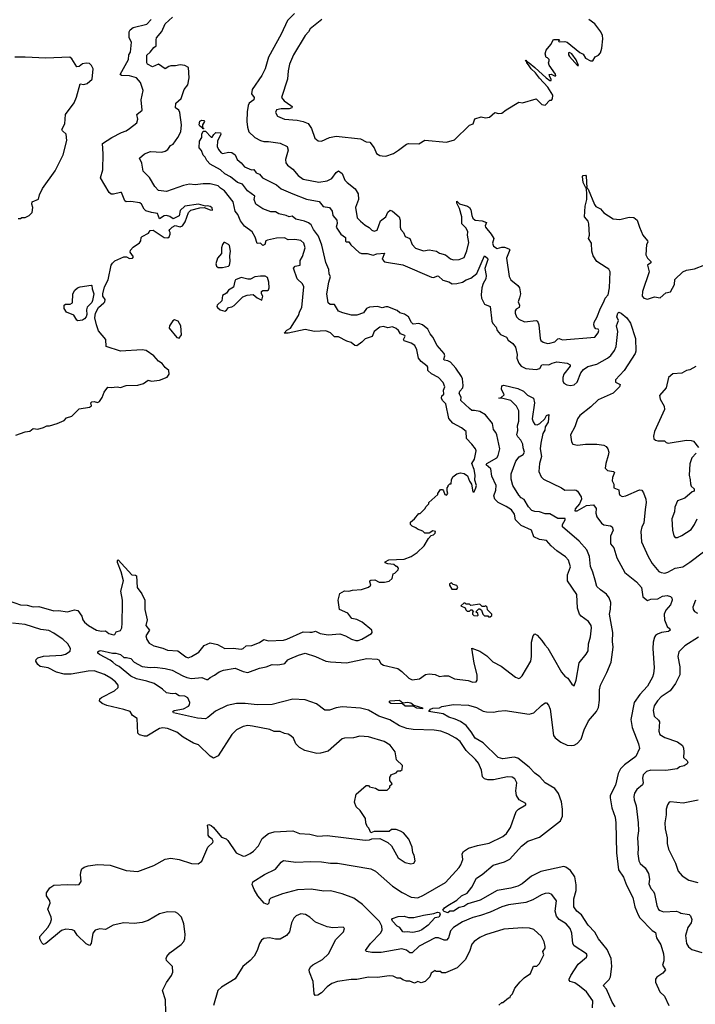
# Model space of a CAD drawing. Extents: x 1966327 to 2147849, y 395140 to 552178.
# Tile 153 of 256: x 2011738 to 2017621, y 493885 to 502462. Entities that reach past the tile are written whole.
import ezdxf

# ---------------------------------------------------------------- set-up
doc = ezdxf.new("R2010")
doc.units = 0

msp = doc.modelspace()

# ---------------------------------------------------------------- linework, layer by layer
at = {"layer": '0CON20XD'}
for points in [[(2012345, 499087.5), (2012361.7, 499098.3), (2012357.5, 499125), (2012365, 499132.5), (2012385, 499136.7), (2012415, 499127.5), (2012433, 499137), (2012455, 499170), (2012473, 499217), (2012505, 499260), (2012535, 499256.7), (2012585, 499263.3), (2012615, 499257.5), (2012665, 499276.7), (2012765, 499277.5), (2012816.1, 499293.9), (2012855, 499323.3), (2012885, 499312.5), (2012955, 499322.5), (2013021.2, 499348.8), (2013040, 499375), (2013037.5, 499405), (2013005, 499431.2), (2012978, 499468), (2012945, 499487.5), (2012905, 499534.4), (2012839.3, 499579.3), (2012804.6, 499585.4), (2012615, 499574), (2012490, 499615), (2012488.6, 499675), (2012423, 499753), (2012405, 499803.3), (2012392.9, 499865), (2012398.8, 499905), (2012423.9, 499956.1), (2012469.2, 499995), (2012478, 500005), (2012480.8, 500025), (2012462.5, 500052.5), (2012460.8, 500075), (2012475.4, 500135), (2012508.9, 500195), (2012534.6, 500324.6), (2012545, 500342.5), (2012565, 500360.8), (2012645, 500396.2), (2012666.7, 500396.7), (2012695, 500382.5), (2012720, 500385), (2012730, 500395), (2012698.3, 500438.3), (2012702.5, 500455), (2012725, 500480), (2012781.7, 500518.3), (2012793.3, 500535), (2012796.7, 500565), (2012805, 500573.3), (2012858, 500602), (2012873.3, 500625), (2012898.8, 500628.8), (2012995, 500566), (2013027.5, 500562.5), (2013039.2, 500570.8), (2013048, 500595), (2013048.3, 500608.3), (2013038.8, 500625), (2013044, 500635), (2013065.7, 500655), (2013092, 500668), (2013135, 500657.1), (2013155, 500667.8), (2013177.9, 500702.1), (2013207.8, 500782.2), (2013227.2, 500802.8), (2013305, 500824.4), (2013345, 500827.5), (2013395, 500804.3), (2013416.1, 500803.9), (2013415, 500822.5), (2013395, 500835.8), (2013375, 500841.2), (2013355, 500836.7), (2013295, 500854), (2013175, 500837.1), (2013135, 500801.2), (2013127.2, 500752.8), (2013075, 500726.9), (2013045, 500746.9), (2013015, 500757.1), (2012995, 500754.5), (2012955, 500728), (2012938.6, 500775), (2012885, 500782.1), (2012835, 500798.2), (2012820.5, 500810.5), (2012797.5, 500855), (2012785, 500866.4), (2012705, 500878.5), (2012664.6, 500874.6), (2012654.2, 500884.2), (2012625, 500955.8), (2012615, 500958.1), (2012555, 500941.9), (2012535, 500942.9), (2012515.6, 500955.6), (2012440.5, 501085), (2012462.7, 501155), (2012465.5, 501295), (2012458.6, 501385), (2012540, 501435), (2012625, 501480), (2012665, 501494.4), (2012693.1, 501515), (2012757.2, 501562.8), (2012765.3, 501594.7), (2012757.8, 501635), (2012803.5, 501675), (2012794.5, 501764.5), (2012811.6, 501845), (2012789, 501915), (2012755, 501954.3), (2012695, 501972.4), (2012624.7, 501974.7), (2012613.8, 501985), (2012684.7, 502115), (2012689.2, 502155), (2012701.8, 502178.2), (2012710, 502265), (2012690.8, 502305), (2012690, 502355), (2012700.9, 502375), (2012725, 502392.7), (2012845, 502421.8), (2012883.9, 502465)], [(2014262.9, 497127.1), (2014285, 497125.6), (2014315, 497134.2), (2014355, 497115.7), (2014425, 497102.5), (2014525, 497111.2), (2014575.9, 497095.9), (2014627.5, 497065), (2014665, 497054.2), (2014685, 497054.2), (2014716.7, 497065), (2014802.5, 497115), (2014807.5, 497125), (2014803, 497143), (2014720, 497215), (2014675, 497237.5), (2014630, 497245), (2014595, 497292.5), (2014523.9, 497323.9), (2014510, 497405), (2014525, 497462.5), (2014565, 497487.5), (2014605, 497483.3), (2014635, 497492.5), (2014713, 497497), (2014775, 497517.5), (2014796.7, 497535), (2014786.7, 497565), (2014787.5, 497575), (2014795, 497580), (2014831.7, 497581.7), (2014867, 497563), (2014915, 497562.5), (2014955, 497570), (2014980, 497595), (2014990, 497635), (2015005, 497640), (2015035, 497670), (2015037.5, 497685), (2015025, 497700), (2015015, 497700), (2014997, 497717), (2014943, 497723), (2014921.7, 497731.7), (2014921.7, 497738.3), (2014953.6, 497756.4), (2015085, 497762), (2015146.2, 497785), (2015200.3, 497819.7), (2015260.9, 497879.1), (2015297, 497943), (2015321.7, 497968.3), (2015340, 497975), (2015355, 497990), (2015360, 498005), (2015335, 498010), (2015305, 497990), (2015265, 497990), (2015247, 498007), (2015203, 498023), (2015187, 498037), (2015155, 498050), (2015140, 498065), (2015140, 498085), (2015176.4, 498113.6), (2015215, 498160), (2015225, 498160), (2015270, 498205), (2015275, 498220), (2015300, 498245), (2015300, 498255), (2015380, 498325), (2015380, 498335), (2015401.7, 498368.3), (2015418.3, 498368.3), (2015428.3, 498358.3), (2015440, 498325), (2015455, 498320), (2015467.5, 498335), (2015460, 498355), (2015460, 498385), (2015470, 498395), (2015470, 498405), (2015485, 498420), (2015495, 498420), (2015497.1, 498455), (2015508.7, 498481.3), (2015543.3, 498506.7), (2015575, 498513.8), (2015609.5, 498509.5), (2015638, 498488), (2015655, 498443.3), (2015673.3, 498415), (2015685, 498350), (2015695, 498350), (2015710, 498385), (2015715.6, 498405), (2015700.5, 498450.5), (2015702.9, 498495), (2015696.9, 498545), (2015674, 498595), (2015697.1, 498632.9), (2015713.8, 498705), (2015706.2, 498725), (2015676.2, 498765), (2015629.2, 498815), (2015625, 498873.8), (2015586.4, 498906.4), (2015508.3, 498948.3), (2015475, 498986.7), (2015448.8, 499115), (2015420.5, 499145), (2015411.2, 499165), (2015413.6, 499185), (2015431.1, 499198.9), (2015428.8, 499235), (2015441.1, 499265), (2015425, 499302), (2015385, 499344), (2015325, 499378.1), (2015292.5, 499405), (2015291.9, 499435), (2015285.7, 499445), (2015234, 499485), (2015211.4, 499515), (2015196.7, 499585), (2015180, 499625), (2015146.9, 499645), (2015085.8, 499665), (2015080, 499675), (2015094, 499705), (2015090.5, 499710.5), (2015055.3, 499725.3), (2015036.7, 499755), (2015015, 499773.3), (2014985, 499786.7), (2014945, 499779.1), (2014905, 499790.5), (2014875, 499784.4), (2014825.4, 499744.6), (2014808.4, 499701.6), (2014745, 499682.2), (2014718.3, 499651.7), (2014675, 499620), (2014655, 499622.9), (2014625, 499650), (2014587, 499663), (2014515, 499698.8), (2014480.4, 499700.4), (2014445, 499734.5), (2014405, 499750.5), (2014305, 499746), (2014225, 499764.5), (2014075, 499732.2), (2014041.2, 499731.2), (2014063.9, 499756.1), (2014096.9, 499775), (2014165, 499885.6), (2014176.6, 499923.4), (2014195.5, 499954.5), (2014211.5, 500135), (2014200.2, 500160.2), (2014154.3, 500205), (2014123.3, 500296.7), (2014135.5, 500314.5), (2014178.8, 500325), (2014179.2, 500365), (2014200.4, 500399.6), (2014223.3, 500475), (2014211.9, 500515), (2014185, 500540), (2014135, 500548.6), (2014075, 500545.5), (2014045, 500560.5), (2013975, 500559.5), (2013895, 500541.9), (2013882, 500535), (2013872, 500505), (2013855, 500496), (2013834.1, 500514.1), (2013805, 500512), (2013786.9, 500566.9), (2013762.2, 500615), (2013694.8, 500664.8), (2013660.2, 500710.2), (2013636.7, 500765), (2013614.2, 500795), (2013597.8, 500875), (2013521.7, 500971.7), (2013485, 500993.2), (2013465, 501015.5), (2013395, 501031.1), (2013335, 501032.5), (2013265, 501023.4), (2013215, 501029.2), (2013165, 501018.5), (2013015, 500965.7), (2012945, 500973.8), (2012915, 501008.8), (2012868.7, 501088.7), (2012812.2, 501142.2), (2012801.7, 501211.7), (2012780, 501255), (2012825, 501293.8), (2012875.5, 501314.5), (2012975, 501308.1), (2013005, 501315.7), (2013027.9, 501332.1), (2013052, 501365), (2013075, 501379.2), (2013115.5, 501435), (2013140, 501485), (2013147.3, 501545), (2013131.1, 501655), (2013122.5, 501672.5), (2013095.8, 501695), (2013097.5, 501735), (2013144.4, 501775), (2013170, 501855), (2013202.2, 501895), (2013213.1, 501955), (2013207.5, 502045), (2013175, 502062.2), (2013135, 502068.5), (2013095, 502060), (2013055, 502060.4), (2013035, 502054.5), (2013003.1, 502033.1), (2012945, 502073.8), (2012895, 502051.2), (2012850, 502075), (2012844.4, 502085), (2012845.9, 502154.1), (2012875, 502180), (2012905, 502220), (2012925.4, 502234.6), (2012926.2, 502286.2), (2012928.8, 502305), (2012975, 502360), (2013005.4, 502424.6), (2013066.9, 502483.1)], [(2014130.6, 502515), (2014069.4, 502455), (2014015.3, 502334.7), (2013905.6, 502135), (2013875.6, 502035), (2013845.6, 501975), (2013762.9, 501855), (2013757.1, 501815), (2013780, 501785), (2013778, 501765), (2013735.6, 501735), (2013726.7, 501715), (2013718.3, 501658.3), (2013716.5, 501575), (2013721.4, 501525), (2013734.2, 501485), (2013785, 501435.7), (2013835, 501409.4), (2013865, 501400.6), (2013905, 501400.9), (2014005, 501386), (2014066.8, 501356.8), (2014076.9, 501325), (2014051.5, 501245), (2014054.4, 501215), (2014070, 501195), (2014115, 501160.9), (2014163.4, 501103.4), (2014205, 501073.1), (2014342.7, 501047.3), (2014415, 501059.6), (2014455, 501080), (2014495, 501130.8), (2014515, 501145.8), (2014545, 501122.5), (2014567.8, 501065), (2014588, 501045), (2014658, 500988), (2014684.5, 500944.5), (2014686.7, 500895), (2014661.5, 500825), (2014677.5, 500735), (2014705, 500705.7), (2014745, 500672.5), (2014782.4, 500652.4), (2014805, 500628.8), (2014825, 500621.2), (2014850, 500630), (2014879.7, 500710.3), (2014927.1, 500745), (2014945, 500786.7), (2014965, 500803.3), (2014985, 500793.3), (2015041.2, 500745), (2015051.9, 500715), (2015050, 500655), (2015055.6, 500635), (2015078.7, 500608.7), (2015094.1, 500574.1), (2015135, 500555.8), (2015156.9, 500505), (2015185, 500471.9), (2015255, 500450), (2015303.8, 500456.2), (2015367.1, 500447.1), (2015395, 500428.2), (2015445, 500413.8), (2015488.6, 500378.6), (2015515, 500370.8), (2015565, 500371.9), (2015608.7, 500391.3), (2015631.7, 500448.3), (2015648.3, 500521.7), (2015637.6, 500585), (2015639.1, 500615), (2015625.3, 500645), (2015588.5, 500685), (2015589.2, 500745), (2015568.4, 500818.4), (2015544.4, 500865), (2015545, 500882.5), (2015568.3, 500858.3), (2015637.1, 500837.1), (2015655, 500825.6), (2015666.2, 500805), (2015675, 500755.8), (2015685, 500734.4), (2015705, 500716.5), (2015765, 500709.4), (2015804.2, 500695), (2015791.5, 500665), (2015793.3, 500655), (2015844.4, 500595), (2015865.3, 500555.3), (2015855.4, 500515), (2015865, 500488.5), (2015895, 500470), (2015935, 500481.7), (2015960.4, 500480.4), (2015996.5, 500466.5), (2016006.4, 500456.4), (2015978.1, 500385), (2016000.5, 500225), (2016014.6, 500194.6), (2016076.2, 500146.2), (2016091.4, 500125), (2016099.4, 500075), (2016091.1, 500038.9), (2016079.2, 500005), (2016089.1, 499975), (2016087.3, 499955), (2016060, 499940), (2016051.1, 499925), (2016051.9, 499905), (2016065, 499873.3), (2016085, 499852.5), (2016135, 499831.4), (2016235, 499841.2), (2016245.7, 499835.7), (2016257.5, 499805), (2016269.2, 499685), (2016277, 499667), (2016295, 499652.5), (2016335, 499642), (2016355, 499643.1), (2016398, 499655), (2016425, 499681.1), (2016435, 499683.5), (2016465, 499674.5), (2016745, 499696), (2016776.7, 499735), (2016781.2, 499755), (2016775, 499766.2), (2016755, 499770), (2016742.2, 499785), (2016736.5, 499805), (2016741.5, 499828.5), (2016763.6, 499866.4), (2016795, 499950), (2016825.9, 500004.1), (2016836.2, 500035), (2016862.5, 500065), (2016875.3, 500125), (2016879.6, 500265), (2016869.6, 500289.6), (2016843.8, 500303.8)], [(2014367.6, 502462.4), (2014267.2, 502382.8), (2014251.4, 502355), (2014223.1, 502325), (2014122.5, 502155), (2014086.7, 502075), (2014074.5, 502015.5), (2014068.5, 501945), (2014018.9, 501785), (2014040, 501755), (2014100, 501715), (2014109.2, 501705), (2014108.8, 501695), (2014085, 501685.6), (2014015, 501686.8), (2013972.9, 501677.1), (2013965.8, 501655), (2013982.1, 501622.1), (2014044.5, 501594.5), (2014155.4, 501585.4), (2014205, 501575.6), (2014248.7, 501558.7), (2014278.6, 501515), (2014308.8, 501428.8), (2014335.9, 501405.9), (2014365, 501404.2), (2014435, 501435.8), (2014495, 501447.1), (2014705, 501423.3), (2014755, 501396.7), (2014786.2, 501396.2), (2014824, 501345), (2014845, 501297.5), (2014875, 501280), (2014895, 501276.7), (2014926.1, 501273.9), (2014993.9, 501296.1), (2015037.5, 501325), (2015105, 501377.5), (2015125, 501382.5), (2015215, 501381.2), (2015267, 501413), (2015455, 501395.8), (2015524.3, 501415.7), (2015655, 501542.5), (2015685.9, 501554.1), (2015702, 501598), (2015755, 501616.7), (2015795, 501606.7), (2015828, 501612), (2015875, 501652.5), (2015906.4, 501643.6), (2015935, 501646.7), (2015975, 501677.5), (2016085, 501742.5), (2016115, 501737.5), (2016235, 501772.5), (2016285, 501722.5), (2016315, 501717.5), (2016355, 501760), (2016368.3, 501761.7), (2016378.3, 501771.7), (2016380, 501805), (2016336, 501875), (2016263.6, 501953.6), (2016230, 502000), (2016192, 502035), (2016170, 502070), (2016153.3, 502085), (2016150, 502100), (2016140, 502105), (2016145, 502110), (2016150, 502100), (2016175, 502086.7), (2016223.3, 502045), (2016322.5, 501955), (2016355, 501932.5), (2016366.7, 501933.3), (2016367.5, 501945), (2016353, 501963), (2016350, 501985), (2016365, 501986.7), (2016395, 501972.5), (2016406.2, 501973.8), (2016405, 501987.5), (2016350, 502065), (2016342.5, 502085), (2016350, 502105), (2016347.5, 502115), (2016335, 502130), (2016321.7, 502131.7), (2016312.5, 502165), (2016323, 502197), (2016362.5, 502245), (2016385, 502290), (2016435, 502290), (2016440, 502285), (2016430, 502275), (2016435, 502270), (2016485, 502272.5), (2016505, 502266.7), (2016615, 502176.7), (2016645, 502162.5), (2016665, 502126.2), (2016710, 502105), (2016727.5, 502105), (2016750.7, 502139.3), (2016778.3, 502151.7), (2016797, 502173), (2016807.5, 502215), (2016816.2, 502295), (2016813.3, 502325), (2016797.3, 502357.3), (2016746.7, 502425), (2016693.3, 502465)], [(2011725, 500730), (2011745, 500730), (2011755, 500740), (2011785, 500740), (2011820, 500755), (2011847, 500783), (2011852.5, 500825), (2011843.3, 500855), (2011847.5, 500875), (2011902.5, 500897.5), (2011910.6, 500935), (2011935, 500991.2), (2012045.8, 501145), (2012115.7, 501285), (2012148.8, 501408.8), (2012142.9, 501465), (2012109.2, 501495), (2012105.8, 501505), (2012129.4, 501555), (2012135.6, 501635), (2012211.1, 501738.9), (2012232.4, 501787.6), (2012265, 501902.5), (2012295, 501896.7), (2012325, 501907.5), (2012368, 501945), (2012376.2, 502035), (2012362.9, 502062.9), (2012345, 502080), (2012315, 502084), (2012285, 502077.1), (2012255, 502053.3), (2012235, 502050), (2012192.1, 502122.1), (2012175, 502136.2), (2011965, 502127.5), (2011785, 502136.9), (2011694.2, 502134.2)], [(2016605, 502062.5), (2016585, 502113.3), (2016545.6, 502165.6), (2016525, 502176.7), (2016516.7, 502173.3), (2016516.2, 502155), (2016525, 502140), (2016595, 502064), (2016605, 502062.5)], [(2013335, 501510), (2013330, 501520), (2013305, 501533.8), (2013300, 501545), (2013305, 501576.7), (2013325, 501586.2), (2013340, 501585), (2013347.5, 501575), (2013330, 501545), (2013330, 501520), (2013340, 501515), (2013335, 501510)], [(2016365, 497878.1), (2016325, 497926.5), (2016263.3, 497933.3), (2016215.9, 497955.9), (2016196.2, 498016.2), (2016105.7, 498055.7), (2016055.6, 498105), (2016045.5, 498155), (2016021.1, 498191.1), (2015975, 498221.5), (2015905, 498255.6), (2015875.6, 498285), (2015866.9, 498315), (2015884.6, 498365), (2015887.1, 498405), (2015850.6, 498485), (2015839.3, 498549.3), (2015799.2, 498585), (2015804.8, 498595.2), (2015892.7, 498645), (2015905.4, 498665), (2015918.5, 498725), (2015891.8, 498845), (2015885, 498865.8), (2015862.4, 498892.4), (2015854.5, 498944.5), (2015795, 499019.2), (2015745, 499049.5), (2015698.9, 499058.9), (2015675, 499057.6), (2015655.9, 499074.1), (2015578.9, 499145), (2015581.1, 499175), (2015564.4, 499205), (2015572, 499225), (2015596, 499255), (2015600.4, 499275), (2015593.3, 499333.3), (2015583.8, 499355), (2015536.3, 499426.3), (2015488.1, 499478.1), (2015465, 499490.8), (2015434.4, 499495), (2015431.3, 499505), (2015440, 499535), (2015433.3, 499555), (2015372.9, 499625), (2015336.5, 499696.5), (2015311.9, 499725), (2015292.2, 499765), (2015245.2, 499805.2), (2015215, 499814.2), (2015165, 499808.9), (2015149.1, 499825), (2015124.4, 499875), (2015087.8, 499897.8), (2015048.9, 499908.9), (2015025, 499930), (2014945, 499960.8), (2014925, 499961.8), (2014895, 499951.5), (2014855, 499963.4), (2014785, 499959.2), (2014757.8, 499945), (2014730.8, 499909.2), (2014675, 499888.1), (2014627.6, 499887.6), (2014550.7, 499909.3), (2014515, 499924), (2014479.7, 499979.7), (2014441.7, 499981.7), (2014423.8, 499995), (2014412.2, 500075), (2014428.5, 500175), (2014442.9, 500225), (2014433.3, 500245), (2014429.4, 500285), (2014403.1, 500346.9), (2014368.2, 500498.2), (2014340.9, 500575), (2014295.5, 500635.5), (2014274.6, 500674.6), (2014252.6, 500692.6), (2014218.4, 500708.4), (2014142, 500725), (2014109.3, 500749.3), (2014085, 500746), (2014057.8, 500757.8), (2013995, 500770.9), (2013965, 500788.1), (2013925, 500789.1), (2013855, 500814.4), (2013795, 500856), (2013780.5, 500895), (2013784.4, 500925), (2013720.8, 500970.8), (2013678.5, 501028.5), (2013633.2, 501043.2), (2013572.5, 501092.5), (2013525, 501119.6), (2013485.3, 501155.3), (2013396.7, 501205), (2013366.7, 501235), (2013352.5, 501265), (2013335, 501283.3), (2013321.4, 501321.4), (2013300, 501345), (2013302.9, 501405), (2013324, 501435), (2013323.3, 501465), (2013335, 501490), (2013355, 501490), (2013405, 501440), (2013415, 501440), (2013427, 501463), (2013445, 501480), (2013485, 501476.7), (2013490, 501465), (2013461.4, 501405), (2013457.8, 501357.8), (2013470, 501330), (2013492.2, 501302.2), (2013505.6, 501295.6), (2013555, 501308.9), (2013584.4, 501304.4), (2013614.2, 501284.2), (2013631.9, 501245), (2013666.4, 501216.4), (2013695, 501181.5), (2013755, 501154.3), (2013776.9, 501156.9), (2013798.3, 501128.3), (2013825.6, 501115.6), (2013852.5, 501085), (2013975, 501023.8), (2014015, 500989.2), (2014116.4, 500946.4), (2014235, 500900), (2014345, 500878), (2014380, 500835), (2014436.2, 500826.2), (2014459.6, 500795), (2014466, 500755), (2014499.4, 500715), (2014502.6, 500687.4), (2014494.6, 500655), (2014500.6, 500645), (2014535.5, 500595), (2014575.7, 500565), (2014575, 500533.3), (2014585, 500526.7), (2014605, 500525.8), (2014620.8, 500500.8), (2014693.1, 500433.1), (2014715, 500424.5), (2014765, 500424.6), (2014815, 500412.2), (2014846.6, 500423.4), (2014915, 500427.5), (2014894.3, 500375), (2014915, 500354.2), (2015075, 500325.5), (2015325, 500219.4), (2015345, 500215.6), (2015375, 500230), (2015385, 500228.1), (2015422.4, 500192.4), (2015475, 500178.9), (2015505, 500161.9), (2015545, 500162.9), (2015593.8, 500176.2), (2015625, 500196.7), (2015665, 500210.5), (2015717.6, 500252.4), (2015784.2, 500405.8), (2015812.5, 500385), (2015813.9, 500373.9), (2015789.1, 500295), (2015800.6, 500235), (2015798.2, 500205), (2015774.6, 500165), (2015763.1, 500125), (2015756, 500065), (2015760.3, 500035), (2015785, 499983.3), (2015834.2, 499964.2), (2015849.1, 499835), (2015857.5, 499815), (2015885.7, 499785), (2015894.4, 499755), (2015925, 499720.6), (2015975.7, 499695.7), (2015991.4, 499671.4), (2016031.7, 499641.7), (2016055, 499609.2), (2016070, 499545), (2016067.5, 499515), (2016085, 499470), (2016103.9, 499443.9), (2016145, 499422.9), (2016235, 499414.5), (2016266.4, 499423.6), (2016285.4, 499454.6), (2016295, 499459.2), (2016345, 499454.6), (2016375, 499471.1), (2016415, 499480.5), (2016505, 499470.8), (2016531.2, 499455), (2016532.5, 499445), (2016475.6, 499375), (2016466.9, 499345), (2016467.1, 499315), (2016476.8, 499296.8), (2016502.6, 499282.6), (2016535, 499276.7), (2016565, 499281.8), (2016591.2, 499305), (2016624.5, 499385), (2016648.9, 499415), (2016685, 499440), (2016765, 499462.7), (2016856.2, 499513.8), (2016885, 499537.1), (2016918.4, 499581.6), (2016932.2, 499615), (2016946.7, 499745), (2016934.5, 499795), (2016951.7, 499841.7), (2016939.2, 499875), (2016946.7, 499905), (2016955, 499913.3), (2016975, 499906.7), (2017025, 499865.8), (2017057.8, 499817.8), (2017100, 499685), (2017104.4, 499575), (2017097.1, 499555), (2017000.9, 499405), (2016926, 499325), (2016925, 499303.3), (2016967.5, 499285), (2016962, 499265), (2016905, 499208.9), (2016775, 499151.9), (2016710.9, 499089.1), (2016615.6, 499015), (2016595.7, 498985), (2016572, 498915), (2016533.9, 498846.1), (2016542, 498785), (2016555, 498763.3), (2016595, 498756), (2016665, 498765.6), (2016765, 498765.6), (2016825.4, 498755.4), (2016846, 498745), (2016860.8, 498725), (2016867.5, 498695), (2016863.1, 498665), (2016842.2, 498595), (2016837.1, 498555), (2016857.5, 498535), (2016907.5, 498525), (2016917.6, 498517.6), (2016900.4, 498475), (2016897.1, 498445), (2016912.5, 498415), (2016912.9, 498385), (2016955.4, 498365.4), (2016957.1, 498335), (2016965, 498318.8), (2016985, 498310), (2017015, 498313.3), (2017135, 498366.2), (2017155, 498363.3), (2017170.9, 498340.9), (2017190.5, 498285), (2017194.5, 498255), (2017183.5, 498195), (2017174.4, 498075), (2017156.7, 498045), (2017147.8, 498005), (2017152.9, 497915), (2017209.4, 497785), (2017244.3, 497725), (2017305, 497655.6), (2017325, 497645.6), (2017355, 497641.1), (2017381.4, 497648.6), (2017445, 497685.6), (2017512, 497695), (2017575, 497735.6), (2017692, 497828)], [(2016843.8, 500303.8), (2016765, 500355.6), (2016731.1, 500405), (2016719.3, 500445), (2016717.7, 500515), (2016692.1, 500555), (2016700, 500585), (2016695.3, 500685), (2016687.3, 500707.3), (2016656.9, 500745), (2016663.2, 500836.8), (2016675.7, 500895), (2016677.3, 500952.7), (2016671.7, 501001.7), (2016665, 501003.8), (2016644.8, 501044.8), (2016639.5, 501095), (2016644.4, 501105), (2016665, 501107.3), (2016669.9, 501099.9), (2016677.1, 500997.1), (2016688.5, 500985), (2016742.8, 500852.8), (2016755.4, 500835.4), (2016796, 500815), (2016825, 500780), (2016906.9, 500726.9), (2016965, 500721.5), (2017045, 500743.1), (2017085, 500739.2), (2017114.2, 500715), (2017135.5, 500655.5), (2017163.5, 500585), (2017205.5, 500535), (2017208.5, 500525), (2017197.5, 500502.5), (2017190, 500415), (2017205, 500383.3), (2017234.5, 500355), (2017235.5, 500345), (2017203.6, 500325), (2017218.1, 500265), (2017162, 500095), (2017160, 500055), (2017172.5, 500035), (2017205, 500028.8), (2017265, 500047.5), (2017315, 500040), (2017365, 500082.5), (2017405, 500091.2), (2017438.8, 500155), (2017441.7, 500198.3), (2017512.5, 500265), (2017545, 500280), (2017615, 500292.5), (2017705, 500328)], [(2013505, 500304.7), (2013556.2, 500315), (2013566, 500325), (2013570, 500355), (2013568, 500405), (2013573.8, 500445), (2013564, 500495), (2013555.8, 500505), (2013525, 500520), (2013515, 500520), (2013503.1, 500505), (2013493.8, 500475), (2013494.6, 500425), (2013461.2, 500385), (2013445.6, 500335), (2013450.5, 500315), (2013464.8, 500304.8), (2013505, 500304.7)], [(2013525, 499924.3), (2013538.9, 499931.1), (2013555, 499956), (2013585, 499960.9), (2013605, 499971.5), (2013681.6, 500048.4), (2013717.9, 500062.1), (2013769.5, 500069.5), (2013805, 500038), (2013845, 500020), (2013856.4, 500053.6), (2013842.5, 500075), (2013842.5, 500095), (2013856.4, 500103.6), (2013895, 500102.5), (2013905, 500110), (2013910, 500125), (2013908, 500175), (2013895.8, 500215.8), (2013875, 500228.8), (2013835, 500228.8), (2013785, 500221.2), (2013747.1, 500202.9), (2013725, 500201.4), (2013665, 500216.2), (2013618, 500195), (2013610.5, 500185), (2013598.9, 500131.1), (2013555, 500107.1), (2013539.5, 500080.5), (2013505, 500058.9), (2013496.9, 500013.1), (2013456.2, 499975), (2013453.8, 499965), (2013460, 499955), (2013483.8, 499935), (2013525, 499924.3)], [(2012245, 499839.6), (2012234.7, 499845), (2012208, 499888), (2012145, 499913.8), (2012125.6, 499945), (2012125.8, 499974.2), (2012135.9, 499984.1), (2012175.8, 499984.2), (2012197.5, 499995), (2012201.2, 500075), (2012217.1, 500105), (2012240, 500125), (2012264.5, 500134.5), (2012359.4, 500149.4), (2012365.6, 500145.6), (2012367.3, 500117.3), (2012384.3, 500075), (2012371.4, 500015), (2012365, 499998.8), (2012325, 499957.5), (2012318, 499935), (2012321.1, 499895), (2012316.7, 499875), (2012302.5, 499855), (2012285, 499844.4), (2012245, 499839.6)], [(2013125, 499688.6), (2013145.7, 499715.7), (2013140, 499795), (2013116.9, 499835), (2013085, 499848.6), (2013070.6, 499839.4), (2013041.9, 499795), (2013037.8, 499775), (2013105, 499692.9), (2013125, 499688.6)], [(2017625, 499440), (2017575, 499413.3), (2017545, 499406.2), (2017505, 499382), (2017425, 499376.2), (2017388.8, 499345), (2017368.8, 499255), (2017310.7, 499189.3), (2017316.1, 499156.1), (2017351.2, 499095), (2017354, 499065), (2017266.1, 498873.9), (2017256, 498835), (2017260.8, 498810.8), (2017275, 498798.8), (2017294.2, 498794.2), (2017353.9, 498793.9), (2017368.8, 498778.8), (2017384.2, 498774.2), (2017545, 498800), (2017585, 498797.5), (2017605, 498790), (2017650, 498735)], [(2015530.9, 496369.1), (2015475, 496385.9), (2015425, 496414.5), (2015300, 496435), (2015313.8, 496455), (2015335, 496464.2), (2015395, 496468.9), (2015415, 496477.8), (2015515, 496497.3), (2015645, 496490.8), (2015715, 496469.5), (2015775, 496439.2), (2015802.7, 496432.7), (2015865, 496430), (2015905, 496440), (2015964.2, 496444.2), (2016175, 496411.5), (2016215, 496422.9), (2016282.2, 496487.8), (2016315, 496510), (2016325, 496510), (2016342.1, 496492.1), (2016357.1, 496455), (2016386.8, 496226.8), (2016401.2, 496205), (2016449.5, 496169.5), (2016505, 496142.9), (2016545, 496138.6), (2016567.4, 496142.6), (2016592.6, 496157.4), (2016628.6, 496195), (2016654.4, 496275), (2016691.5, 496355), (2016761.5, 496435), (2016778.1, 496471.9), (2016787.5, 496535), (2016786.7, 496623.3), (2016795.5, 496665), (2016850.5, 496775), (2016887.3, 496865), (2016904.6, 496995), (2016899.3, 497045), (2016902.5, 497125), (2016874.5, 497285), (2016883, 497327), (2016884.5, 497385), (2016870.6, 497425), (2016846.9, 497456.9), (2016794.6, 497494.6), (2016764.7, 497524.7), (2016749.8, 497579.8), (2016730, 497650), (2016708.3, 497698.3), (2016699.6, 497785), (2016677.5, 497845), (2016610, 497920), (2016464.6, 498044.6), (2016463.8, 498065), (2016488.8, 498105), (2016487.8, 498117.8), (2016425, 498115.5), (2016355, 498156.5), (2016315, 498157.1), (2016264.5, 498175.5), (2016225, 498176.5), (2016197.3, 498187.3), (2016168.1, 498218.1), (2016131.5, 498281.5), (2016105, 498297.8), (2016085, 498319.4), (2016033.2, 498403.2), (2016018.3, 498458.3), (2016018.9, 498505), (2016057.8, 498615), (2016086.2, 498653.8), (2016122, 498675), (2016133.1, 498695), (2016121.3, 498731.3), (2016118.9, 498765), (2016100.6, 498800.6), (2016075, 498828), (2016066.9, 498845), (2016075.4, 498884.6), (2016071.8, 498925), (2016084.5, 498965), (2016083.8, 499055), (2016065.4, 499095.4), (2016015, 499143.6), (2015945, 499162), (2015910, 499165), (2015930, 499170), (2015956.7, 499195), (2015934.4, 499244.4), (2015936.7, 499273.3), (2015955, 499278.8), (2016075, 499248.5), (2016125, 499225.5), (2016160.9, 499190.9), (2016212.5, 499165), (2016219.6, 499125), (2016201.4, 498985), (2016208.8, 498958.8), (2016225, 498936.7), (2016245, 498934), (2016268.8, 498945), (2016312, 498985), (2016326.2, 499015), (2016345, 499023.3), (2016341.1, 498955), (2016314.4, 498915), (2016310.5, 498885), (2016293.8, 498856.2), (2016275, 498772.5), (2016269.3, 498725), (2016282.6, 498657.4), (2016265.4, 498595), (2016260, 498525), (2016279.1, 498479.1), (2016298.3, 498458.3), (2016457.5, 498385), (2016485, 498364), (2016567.9, 498367.9), (2016584.4, 498364.4), (2016594, 498355), (2016626.2, 498305), (2016630, 498285), (2016613.3, 498245), (2016575, 498200.8), (2016571.4, 498185), (2016592, 498185), (2016675, 498229.6), (2016734.6, 498234.6), (2016756.7, 498205), (2016755.8, 498164.2), (2016765, 498130), (2016805.6, 498075), (2016825, 498063.1), (2016882.9, 498052.9), (2016898.1, 498045), (2016906.5, 498015), (2016884.1, 497964.1), (2016883.8, 497895), (2016910.7, 497860.7), (2016936.7, 497775), (2017007.8, 497647.8), (2017109.4, 497565), (2017151.4, 497515), (2017165, 497433.8), (2017205, 497401.2), (2017234.5, 497415.5), (2017295, 497415.7), (2017335, 497440.6), (2017375, 497447.1), (2017405, 497438.8), (2017416, 497425), (2017419.2, 497405), (2017405.5, 497365), (2017365, 497318.6), (2017348.9, 497285), (2017354.4, 497235), (2017376, 497175), (2017400, 497155), (2017403.8, 497145), (2017387.4, 497132.6), (2017327.4, 497122.6), (2017292.1, 497107.9), (2017273.3, 497096.7), (2017265.7, 497084.3), (2017255, 497040), (2017251.1, 496985), (2017264.4, 496815), (2017256.5, 496765), (2017247.3, 496735), (2017203.6, 496655), (2017137.4, 496582.6), (2017089.6, 496515), (2017059.5, 496365), (2017070.5, 496295), (2017126.9, 496155), (2017135.8, 496114.2), (2017102.9, 496045), (2017005, 495972.2), (2016970.9, 495935), (2016950.4, 495895), (2016925, 495794), (2016881.2, 495705), (2016878.8, 495685), (2016895, 495596.7), (2016923.8, 495515), (2016930.4, 495465), (2016936.4, 495205), (2016951.2, 495055), (2016995, 494992.2), (2017022, 494922), (2017076.4, 494816.4), (2017093.9, 494735), (2017123, 494663), (2017139.7, 494639.7), (2017245, 494528.8), (2017275, 494511.2), (2017284, 494464), (2017322.1, 494402.1), (2017344.3, 494325), (2017347.7, 494292.3), (2017347.7, 494262.3), (2017336.7, 494225), (2017362.5, 494185), (2017337.5, 494155), (2017285, 494121.5), (2017275, 494103.3), (2017275, 494076.7), (2017312.5, 493995), (2017352.2, 493955), (2017390.4, 493875)], [(2011703.3, 498843.3), (2011785, 498871.2), (2011825, 498876.7), (2011855, 498900), (2011895, 498896.2), (2011945, 498908.8), (2011975, 498923.3), (2011996.1, 498923.9), (2012065, 498943.8), (2012125, 498970), (2012146.4, 498993.6), (2012190.7, 499009.3), (2012255, 499072.5), (2012345, 499087.5)], [(2017630, 498685), (2017590, 498645), (2017573, 498593), (2017567.5, 498495), (2017577.5, 498455), (2017578.3, 498418.3), (2017585, 498400), (2017610, 498375), (2017610, 498355), (2017595, 498350), (2017530, 498295), (2017465, 498270), (2017443.3, 498215), (2017441.4, 498175), (2017416, 498115), (2017422.5, 498015), (2017433.8, 497965), (2017445, 497951.2), (2017465, 497951.2), (2017505, 497968), (2017585, 498021.2), (2017615, 498063.3), (2017638.8, 498115)], [(2016725.4, 493855.4), (2016729.2, 493915), (2016674.6, 493995), (2016613.2, 494043.2), (2016571.3, 494071.3), (2016531.4, 494085), (2016522.2, 494095), (2016523.3, 494105), (2016536.9, 494135), (2016602.5, 494235), (2016673.3, 494295), (2016678.8, 494315), (2016673.3, 494325), (2016567.1, 494395), (2016555.5, 494415.5), (2016546.2, 494505), (2016531.8, 494545), (2016496.4, 494586.4), (2016435.8, 494625), (2016411.5, 494651.5), (2016401.5, 494695), (2016412.2, 494785), (2016370.5, 494840.5), (2016345, 494852.5), (2016315, 494850.5), (2016281.3, 494838.7), (2016205, 494795.5), (2016146.7, 494773.3), (2015995, 494752.1), (2015935, 494733.8), (2015833.6, 494686.4), (2015749.6, 494659.6), (2015685, 494641.1), (2015595, 494604.6), (2015515, 494555.5), (2015490.4, 494525), (2015471.8, 494465), (2015455, 494443.3), (2015435, 494443.6), (2015385, 494464.6), (2015355, 494463.1), (2015217.7, 494392.3), (2015155, 494332.5), (2015135, 494333.5), (2015105, 494356.9), (2015065, 494368.7), (2014885, 494335.4), (2014805.4, 494335.4), (2014757.5, 494345), (2014748.8, 494355), (2014792.9, 494415), (2014881.5, 494508.5), (2014892.9, 494535), (2014890.7, 494565), (2014871.5, 494605), (2014723.9, 494753.9), (2014648.8, 494808.8), (2014545, 494848.5), (2014445, 494872.5), (2014385, 494871.8), (2014275, 494888.2), (2014156.7, 494883.3), (2014025, 494846.4), (2013925, 494810), (2013910.9, 494795), (2013906, 494765), (2013895.8, 494755), (2013865.6, 494765), (2013811.2, 494831.2), (2013779.2, 494885), (2013762, 494928), (2013767.3, 494952.7), (2013869.2, 495015), (2013965, 495063.3), (2014015, 495122.9), (2014035, 495136.9), (2014143.5, 495123.5), (2014272.2, 495127.8), (2014366.1, 495126.1), (2014445, 495114.4), (2014505, 495113.3), (2014796.3, 495066.3), (2014836, 495045), (2014985, 494914.4), (2015068.9, 494858.9), (2015147.6, 494817.6), (2015205, 494813.6), (2015255, 494834.5), (2015444.6, 494945.4), (2015563.4, 495076.6), (2015578.6, 495101.4), (2015595.6, 495145), (2015590.8, 495195), (2015602.5, 495215), (2015645, 495244.4), (2015725, 495267.8), (2015825, 495287.8), (2015945, 495345.6), (2015976, 495374), (2016013.3, 495425), (2016060.8, 495565), (2016081.2, 495585), (2016145, 495622.5), (2016146.7, 495635), (2016088, 495665), (2016064.5, 495705), (2016059.1, 495745), (2016067.8, 495815), (2016050.2, 495850.2), (2016025, 495863.1), (2015985.5, 495865.5), (2015865, 495841.8), (2015815, 495840.5), (2015785, 495848.6), (2015767.2, 495867.2), (2015759.5, 495925), (2015732.5, 495985), (2015708.1, 496018.1), (2015625.9, 496095.9), (2015573, 496173), (2015535, 496202.7), (2015465, 496242.5), (2015404.6, 496264.6), (2015347.2, 496272.8), (2015165, 496279.4), (2015108.3, 496288.3), (2015045, 496311.5), (2014962.3, 496362.3), (2014865, 496395.5), (2014775, 496446.2), (2014705, 496464.6), (2014545, 496475.5), (2014495, 496467.8), (2014435, 496448.5), (2014395, 496447.1), (2014323, 496503), (2014225, 496537.9), (2014115, 496541.8), (2013935, 496495.5), (2013806.2, 496493.8), (2013700, 496505), (2013624.6, 496505.4), (2013545, 496486.5), (2013442.2, 496437.8), (2013377.2, 496382.8), (2013355, 496371.9), (2013285, 496376.2), (2013077.5, 496425), (2013071.2, 496435), (2013083.3, 496445), (2013165, 496458.9), (2013208.7, 496481.3), (2013217.5, 496495), (2013219.6, 496515), (2013202.2, 496555), (2013175, 496568.2), (2013125, 496573.5), (2013095, 496591.1), (2013065, 496588.2), (2013015, 496599.1), (2012981.4, 496631.4), (2012908.5, 496678.5), (2012845, 496701.1), (2012755, 496721.1), (2012705, 496743.3), (2012605, 496828.5), (2012575, 496842.5), (2012547.8, 496865), (2012525, 496882.5), (2012431.1, 496931.1), (2012418.1, 496945), (2012418.9, 496955), (2012428.8, 496965), (2012445, 496966.7), (2012545, 496943.6), (2012575, 496943.6), (2012615, 496932.9), (2012645, 496906), (2012667.3, 496907.3), (2012705, 496898.6), (2012734.7, 496864.7), (2012805, 496826.9), (2012875, 496820), (2012915, 496822.9), (2013005, 496810), (2013065, 496795.4), (2013157.1, 496745), (2013192.6, 496732.6), (2013235, 496723.9), (2013325, 496730.8), (2013365.6, 496714.4), (2013375, 496714.4), (2013395, 496731.9), (2013435, 496751.1), (2013475, 496782.2), (2013513.4, 496796.6), (2013615, 496812), (2013683.3, 496785), (2013725.5, 496775.5), (2013825, 496812.7), (2013885, 496825.6), (2013935.5, 496844.5), (2013985, 496841.8), (2014035, 496850), (2014048, 496855), (2014072.5, 496885), (2014091.4, 496895), (2014165, 496926.7), (2014225, 496942.9), (2014313.8, 496913.8), (2014403.3, 496875), (2014445, 496867.3), (2014585, 496860.4), (2014761.7, 496898.3), (2014850.6, 496890.6), (2014866.2, 496885), (2014882.5, 496855), (2014905, 496838.1), (2015029.3, 496809.3), (2015065, 496784.2), (2015126.3, 496726.3), (2015155, 496711.1), (2015220.3, 496719.7), (2015272.1, 496757.9), (2015305, 496764.3), (2015355, 496757.1), (2015395, 496741.9), (2015430, 496745), (2015472.5, 496745), (2015525, 496720), (2015644.3, 496704.3), (2015685, 496692.5), (2015712.5, 496695), (2015720.7, 496709.3), (2015721.4, 496755), (2015696.8, 496856.8), (2015675, 496987.5), (2015745, 496960), (2015805, 496921.4), (2015857.6, 496867.6), (2015930.5, 496830.5), (2016055, 496733.8), (2016084.1, 496724.1), (2016095, 496728), (2016114, 496745), (2016188.1, 496875), (2016194.3, 496915.7), (2016195, 497040), (2016208.8, 497095), (2016225, 497112.5), (2016245, 497101.2), (2016286, 497055), (2016310.8, 497015), (2016337.2, 496987.2), (2016382.9, 496905), (2016455, 496778.8), (2016483.7, 496743.7), (2016512, 496725), (2016545, 496672.5), (2016565, 496660), (2016585, 496710), (2016610.3, 496859.7), (2016670.8, 496935), (2016687.5, 496965), (2016691.8, 497025), (2016709.6, 497085), (2016716.4, 497165), (2016713.5, 497185), (2016691.1, 497221.1), (2016627.5, 497265), (2016611.4, 497285), (2016596.6, 497336.6), (2016590.4, 497455), (2016509.4, 497575), (2016509.5, 497625), (2016535.6, 497695.6), (2016515.6, 497755), (2016491.7, 497781.7), (2016415, 497834.4), (2016365, 497878.1)], [(2011645, 497400.6), (2011745, 497364.4), (2011802.1, 497362.1), (2011855, 497348.5), (2011905, 497349.1), (2012035, 497311.2), (2012075.7, 497314.3), (2012155, 497303.1), (2012215, 497320.6), (2012245, 497315.8), (2012278.9, 497265), (2012286.9, 497235), (2012300.6, 497215), (2012335.3, 497185.3), (2012405, 497145.6), (2012450, 497135), (2012485, 497139.5), (2012515, 497115.5), (2012555, 497104.4), (2012565, 497106), (2012578.9, 497131.1), (2012615, 497141.4), (2012626.2, 497165), (2012630.7, 497205), (2012633.2, 497375), (2012633.1, 497405), (2012617.8, 497485), (2012640.8, 497575), (2012622.4, 497652.4), (2012590, 497735), (2012588.3, 497751.7), (2012595, 497757.5), (2012715, 497625.8), (2012745, 497623.1), (2012755, 497616.7), (2012760.2, 497515), (2012801.1, 497461.1), (2012826.6, 497406.6), (2012827.1, 497325), (2012846.4, 497235), (2012836.7, 497185), (2012866.7, 497145), (2012835.6, 497095), (2012843.8, 497063.8), (2012865, 497030), (2012905, 497007.5), (2012985, 496988.6), (2013025, 496969.4), (2013114.4, 496964.4), (2013185, 496911.4), (2013204.4, 496904.4), (2013235, 496915.8), (2013296.6, 496953.4), (2013345, 497012), (2013395, 497032.9), (2013459.3, 497019.3), (2013525, 496985.6), (2013596.4, 496986.4), (2013665, 496978.1), (2013685, 496983.3), (2013711.2, 497008.8), (2013759.8, 497010.2), (2013825, 497037.1), (2013865, 497062.9), (2013905, 497050.8), (2014035, 497055.7), (2014065, 497064.4), (2014205, 497131.1), (2014262.9, 497127.1)], [(2015501.7, 497501.7), (2015545, 497502.5), (2015552.5, 497515), (2015545, 497532.5), (2015511.7, 497541.7), (2015497, 497557), (2015481.7, 497548.3), (2015480, 497535), (2015501.7, 497501.7)], [(2017621.9, 497405), (2017600, 497345), (2017601.4, 497325), (2017615.5, 497305.5), (2017641.8, 497291.8)], [(2015835, 497260), (2015848.3, 497271.7), (2015850, 497285), (2015811.7, 497321.7), (2015810, 497345), (2015797, 497357), (2015785, 497350), (2015765, 497350), (2015745, 497370), (2015665, 497360), (2015655, 497370), (2015625, 497370), (2015618.3, 497378.3), (2015605, 497380), (2015580, 497355), (2015618.3, 497338.3), (2015621.7, 497321.7), (2015635, 497310), (2015655, 497310), (2015665, 497320), (2015675, 497320), (2015690, 497305), (2015681.7, 497298.3), (2015680, 497285), (2015693, 497273), (2015725, 497270), (2015730, 497275), (2015728.3, 497288.3), (2015710, 497305), (2015735, 497330), (2015745, 497330), (2015758.3, 497318.3), (2015770, 497285), (2015785, 497270), (2015815, 497270), (2015821.7, 497261.7), (2015835, 497260)], [(2013010.8, 493815), (2013007.1, 493925), (2012980.8, 494005), (2013014.7, 494075.3), (2013060, 494135), (2013070.6, 494165), (2013067.1, 494215), (2013017.3, 494267.3), (2013012.5, 494285), (2013018.3, 494301.7), (2013045, 494332), (2013144.2, 494405.8), (2013167, 494433), (2013175.8, 494455), (2013177.5, 494495), (2013165.7, 494585), (2013145.7, 494645), (2013115.8, 494675), (2013095, 494686.7), (2013025, 494689.4), (2012955, 494671.9), (2012855, 494615.6), (2012805, 494598.2), (2012735, 494588.9), (2012644.3, 494595.7), (2012552.5, 494575), (2012485, 494536.7), (2012436.1, 494543.9), (2012395, 494530), (2012375.8, 494504.2), (2012358.8, 494415), (2012345, 494396.7), (2012315, 494410.8), (2012237.6, 494487.6), (2012214.2, 494525), (2012195, 494532.7), (2012139.3, 494539.3), (2012102.4, 494527.6), (2011965, 494414.2), (2011945, 494406.7), (2011929.3, 494419.3), (2011913.3, 494455), (2011912, 494475), (2011981.9, 494555), (2012006, 494594), (2012013.3, 494625), (2012012.2, 494645), (2011983.3, 494715), (2012004.3, 494765), (2012001.4, 494785), (2011970.2, 494830.2), (2011970.6, 494855), (2012000.3, 494899.7), (2012035, 494922.4), (2012155, 494928.9), (2012225, 494924.4), (2012255, 494930), (2012272.5, 494955), (2012268.1, 495015), (2012273.2, 495046.8), (2012280, 495065), (2012300.3, 495079.7), (2012335, 495092.5), (2012415, 495102.5), (2012525, 495098.1), (2012665, 495049.4), (2012765, 495041.5), (2012905, 495093.5), (2013005, 495149.4), (2013055, 495158.1), (2013125, 495147.5), (2013235, 495110.8), (2013291.7, 495108.3), (2013325, 495132.5), (2013375.8, 495254.2), (2013420, 495295), (2013423.8, 495305), (2013414, 495325), (2013390, 495340), (2013378.4, 495358.4), (2013380, 495405), (2013372.5, 495445), (2013385, 495452.5), (2013405, 495443.3), (2013425, 495423.8), (2013495, 495340.8), (2013535, 495326.2), (2013550.9, 495310.9), (2013623.8, 495205), (2013685, 495176.2), (2013705, 495178.8), (2013745, 495198.8), (2013775, 495220), (2013816.7, 495265), (2013850.5, 495329.5), (2013905, 495373.8), (2013955, 495386.2), (2014115, 495397.5), (2014175, 495373.3), (2014265, 495366.2), (2014335, 495350.8), (2014415, 495354.3), (2014745, 495313.8), (2014785, 495317.5), (2014805, 495327.5), (2014875, 495330), (2014945, 495293.3), (2014975, 495266.7), (2015035, 495161.2), (2015095, 495120), (2015145, 495110), (2015170, 495115), (2015182.5, 495135), (2015172.5, 495185), (2015162.5, 495205), (2015156.7, 495255), (2015127.5, 495325), (2015079.3, 495379.3), (2015053.3, 495393.3), (2015015, 495407.5), (2014975, 495407.5), (2014955, 495390), (2014825, 495390), (2014795, 495380), (2014778.3, 495418.3), (2014763, 495433), (2014752.5, 495465), (2014750, 495505), (2014703, 495573), (2014667.5, 495605), (2014653.3, 495645), (2014667.5, 495715), (2014755, 495790), (2014775, 495790), (2014785, 495780), (2014837, 495767), (2014865, 495750), (2014938.3, 495751.7), (2014960, 495775), (2014961.7, 495788.3), (2014980, 495805), (2014960, 495835), (2014960, 495865), (2014970, 495875), (2014970, 495885), (2015015, 495900), (2015031.7, 495918.3), (2015055, 495920), (2015068.3, 495931.7), (2015070, 495965), (2015020, 496015), (2015006.7, 496085), (2014963, 496143), (2014912.5, 496175), (2014774.2, 496214.2), (2014699.3, 496220.7), (2014645, 496206.7), (2014565, 496203.3), (2014545, 496196.7), (2014425, 496091.2), (2014357.7, 496072.3), (2014325, 496071.2), (2014220, 496095), (2014175, 496122.5), (2014142.5, 496155), (2014123, 496203), (2014100, 496225), (2014075, 496237.5), (2014043.6, 496243.6), (2014005, 496261.2), (2013955, 496262), (2013915, 496278), (2013765, 496308.6), (2013725, 496312.9), (2013685, 496305.7), (2013626.2, 496275), (2013586, 496235), (2013465, 496050), (2013425, 496028.8), (2013395, 496046.2), (2013295.5, 496145.5), (2013250.9, 496160.9), (2013161.7, 496211.7), (2013106.7, 496255), (2013025, 496287.5), (2012985, 496294), (2012955, 496288), (2012845, 496222), (2012825, 496220), (2012782.3, 496232.3), (2012766.7, 496246.7), (2012760, 496375), (2012720.5, 496400.5), (2012700, 496435), (2012645, 496454.3), (2012496.6, 496486.6), (2012454.3, 496504.3), (2012433.3, 496525), (2012436.7, 496545), (2012451.2, 496558.8), (2012563.8, 496615), (2012596, 496645), (2012594.2, 496665), (2012570.8, 496695), (2012532, 496725), (2012475, 496756.7), (2012385, 496791.1), (2012335, 496788.2), (2012185, 496760.4), (2012125, 496760), (2012057.3, 496777.3), (2011985.5, 496815.5), (2011916.5, 496826.5), (2011895.4, 496845.4), (2011877.5, 496875), (2011880.3, 496889.7), (2011895, 496903.8), (2011945, 496916.5), (2012105, 496926.9), (2012135, 496935.6), (2012177.4, 496962.6), (2012180.6, 496985), (2012155.6, 497025), (2012112.9, 497065), (2012080.8, 497085), (2012035, 497118.5), (2011990.5, 497140.5), (2011920.3, 497150.3), (2011785, 497192.5), (2011675, 497204.7)], [(2017647.8, 497082.2), (2017531.1, 497008.9), (2017479.1, 496955), (2017470, 496915), (2017486.9, 496825), (2017486.9, 496755), (2017449.4, 496680.6), (2017402.9, 496615), (2017325.3, 496564.7), (2017291.1, 496528.9), (2017264.5, 496485), (2017254.5, 496445), (2017261.9, 496395), (2017300.5, 496360.5), (2017308.8, 496345), (2017303.1, 496265), (2017313.1, 496235), (2017355, 496208.1), (2017465, 496171.2), (2017509.5, 496139.5), (2017520, 496115), (2017522.9, 496085), (2017517.5, 496035), (2017551.8, 496005), (2017555.2, 495995), (2017549.7, 495980.3), (2017525, 495961.2), (2017487.6, 495952.4), (2017462.4, 495937.6), (2017365, 495921.9), (2017235, 495925.4), (2017195, 495914.4), (2017166.6, 495883.4), (2017162.2, 495855), (2017167.5, 495815), (2017162.4, 495797.6), (2017112.9, 495755), (2017093.1, 495725), (2017086.9, 495695), (2017089.4, 495665), (2017107.1, 495615), (2017124.4, 495465), (2017125.6, 495395), (2017117.5, 495335), (2017123.1, 495245), (2017120, 495195), (2017128.1, 495135), (2017142.4, 495112.4), (2017184.2, 495075), (2017214.2, 495025), (2017222.9, 494975), (2017217.5, 494935), (2017234, 494895), (2017258.2, 494868.2), (2017267.4, 494847.4), (2017285.4, 494745.4), (2017302.1, 494712.1), (2017315, 494701.1), (2017345, 494691.9), (2017456.7, 494696.7), (2017485.6, 494685.6), (2017495, 494679.2), (2017567, 494667), (2017578.8, 494655), (2017590, 494625), (2017586, 494595), (2017557, 494553), (2017536.9, 494485), (2017544.4, 494415), (2017562.5, 494385), (2017591.4, 494361.4), (2017678.8, 494335)], [(2015245, 496457.5), (2015197.5, 496465), (2015165, 496481.2), (2015095, 496482.5), (2015072.5, 496502.5), (2014970, 496505), (2014957.5, 496515), (2014957.5, 496525), (2014965, 496530), (2015045, 496535.8), (2015075, 496510), (2015115, 496517.1), (2015145, 496510.8), (2015170.5, 496490.5), (2015245, 496468), (2015245, 496457.5)], [(2016923.9, 493863.9), (2016895.9, 493905), (2016846.7, 494016.7), (2016822.9, 494045), (2016824.2, 494055), (2016870.2, 494099.8), (2016881.9, 494125), (2016894.2, 494215), (2016887.3, 494285), (2016852.9, 494362.9), (2016777.3, 494455), (2016745, 494514.3), (2016687.1, 494575), (2016629.6, 494665), (2016590.4, 494695), (2016563.9, 494735), (2016563.1, 494803.1), (2016583.4, 494875), (2016584.7, 494925), (2016571.8, 494995), (2016535, 495051.4), (2016495, 495080.6), (2016475, 495084.4), (2016275, 495041.8), (2016195, 495000.5), (2016114.2, 494935.8), (2016075, 494914.6), (2016015, 494895.9), (2015894.7, 494875.3), (2015749.1, 494790.9), (2015639.1, 494760.9), (2015605, 494738.4), (2015565, 494727.5), (2015515, 494697.3), (2015485, 494695.5), (2015465, 494681.4), (2015434.4, 494694.4), (2015424, 494705), (2015438, 494725), (2015465.8, 494745), (2015545, 494790.9), (2015585, 494828.9), (2015635, 494854), (2015675.4, 494904.6), (2015716, 494985), (2015764.6, 495015.4), (2015862.2, 495097.8), (2015960, 495125), (2016005, 495148.1), (2016108.3, 495261.7), (2016162.6, 495307.4), (2016265, 495341.4), (2016447.4, 495482.6), (2016463.6, 495525), (2016463.9, 495585), (2016455, 495650), (2016431.1, 495721.1), (2016397.8, 495765), (2016312.5, 495815), (2016267.3, 495867.3), (2016225, 495897.8), (2016175, 495951.5), (2016075, 496028.8), (2016045, 496038.8), (2015945, 496024.5), (2015905, 496034.3), (2015773.4, 496163.4), (2015703.9, 496203.9), (2015669.2, 496259.2), (2015625, 496312.5), (2015577.8, 496347.8), (2015530.9, 496369.1)], [(2017645, 495663.8), (2017515, 495636), (2017405, 495650), (2017392.5, 495645), (2017378.3, 495621.7), (2017366.2, 495585), (2017367.5, 495535), (2017355.8, 495465), (2017358.1, 495415), (2017377.1, 495335), (2017375.8, 495285), (2017388.6, 495235), (2017448.8, 495115), (2017472, 495045), (2017506, 495005), (2017565, 494965.8), (2017643.9, 494946.1)], [(2015911.7, 493878.3), (2015935, 493900), (2015945, 493900), (2015995, 493940), (2016010, 493945), (2016011.7, 493958.3), (2016030, 493975), (2016050, 494025), (2016095, 494080), (2016130, 494115), (2016186.4, 494153.6), (2016213.6, 494216.4), (2016241.7, 494218.3), (2016265, 494240), (2016302.5, 494315), (2016294.2, 494345), (2016313.3, 494375), (2016315, 494390), (2016305, 494430), (2016283.3, 494475), (2016215, 494536.7), (2016177.7, 494547.7), (2016115, 494550), (2015955, 494539.2), (2015795, 494490.6), (2015745, 494467.5), (2015695, 494431.2), (2015675, 494407.5), (2015656, 494345), (2015618.3, 494271.7), (2015546.1, 494203.9), (2015445, 494160), (2015415, 494160), (2015405, 494170), (2015365, 494170), (2015355, 494180), (2015320, 494155), (2015310, 494125), (2015270, 494085), (2015235, 494072.5), (2015205, 494082.5), (2015175, 494070), (2015136.1, 494086.1), (2015107, 494087), (2015075, 494097.5), (2015055, 494112.5), (2015025, 494112.5), (2014989.3, 494129.3), (2014955, 494132.5), (2014855, 494117.5), (2014775, 494120), (2014675, 494100), (2014625, 494101.2), (2014505, 494084.2), (2014455, 494065.8), (2014415, 494035.8), (2014365, 493984.2), (2014335, 493964), (2014312, 493962), (2014301.2, 493975), (2014293.1, 494085), (2014260, 494165), (2014258, 494185), (2014269.7, 494210.3), (2014289.7, 494230.3), (2014375, 494274), (2014426, 494325), (2014491.2, 494448.8), (2014557.5, 494515), (2014567.5, 494545), (2014555, 494557.5), (2014465, 494552.5), (2014415, 494560), (2014315, 494600), (2014265, 494643.8), (2014226.8, 494666.8), (2014185, 494672.5), (2014146.7, 494655), (2014126, 494635), (2014106, 494595), (2014086.2, 494515), (2014061.2, 494485), (2014005, 494453.1), (2013965, 494452.9), (2013914.1, 494464.1), (2013865, 494457.5), (2013843.8, 494445), (2013826.1, 494416.1), (2013805.8, 494355), (2013780, 494305), (2013745, 494267.1), (2013680, 494215), (2013614.4, 494105.6), (2013495.5, 494034.5), (2013463.1, 494005), (2013426.7, 493875)], [(2015155, 494511.1), (2015115, 494516.9), (2015085, 494512), (2015075, 494516.2), (2015047.5, 494555), (2015025, 494566.2), (2014985, 494608), (2014978.8, 494625), (2014985, 494633.3), (2015035, 494650), (2015085, 494651.5), (2015125, 494640.4), (2015168.8, 494641.2), (2015255, 494662.5), (2015345.4, 494674.6), (2015375, 494686.9), (2015395, 494683.3), (2015398.1, 494665), (2015386.4, 494643.6), (2015352.7, 494637.3), (2015295.6, 494575), (2015240, 494535), (2015215, 494522), (2015175, 494514.5), (2015155, 494511.1)]]:
    msp.add_lwpolyline(points, dxfattribs=at)

doc.saveas('drawing.dxf')
